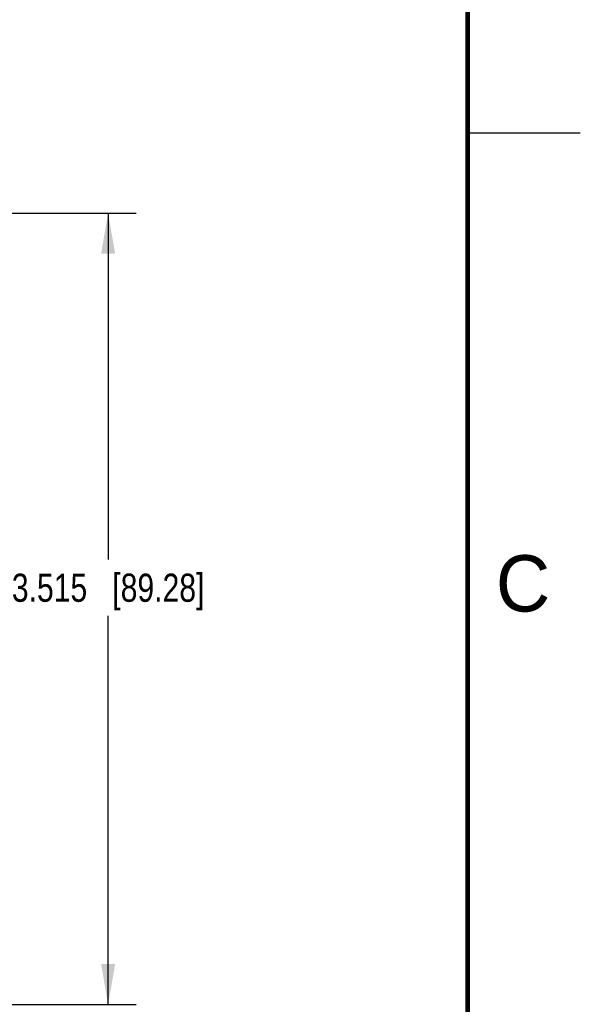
# Model space of a CAD drawing. Header units: inches. Extents: x 0 to 22, y 0 to 17.
# Tile 24 of 25: x 19.5 to 22, y 8.9 to 13.3. Entities that reach past the tile are written whole.
import ezdxf

# ---------------------------------------------------------------- set-up
doc = ezdxf.new("R2010")
doc.units = ezdxf.units.IN
doc.header["$LTSCALE"] = 1.21
doc.header["$MEASUREMENT"] = 0
doc.layers.get('0').update_dxf_attribs({"linetype": 'CONTINUOUS'})
doc.layers.add('DIMENSIONS', color=7, linetype='CONTINUOUS')
doc.styles.get("Standard").update_dxf_attribs({"font": 'txt', "width": 0.8})
doc.styles.add('TEXTSTYLE_2', font='txt')
doc.dimstyles.new('DIMSTYLE_1', dxfattribs={"dimtxt": 0.125, "dimasz": 0.18, "dimexe": 0.125, "dimexo": 0.0625, "dimgap": 0.0625, "dimtad": 0, "dimtih": 1, "dimtoh": 1, "dimdec": 3, "dimzin": 4, "dimdsep": 46, "dimtxsty": 'STANDARD', "dimblk": '_FILLED', "dimblk1": '_FILLED', "dimblk2": '_FILLED', "dimcen": 0.09, "dimadec": 0, "dimazin": 0, "dimtp": 0.001, "dimtm": 0.001, "dimtfac": 1, "dimtdec": 3, "dimtofl": 0, "dimtmove": 0, "dimatfit": 3, "dimldrblk": '_FILLED', "dimfxl": 1, "dimtolj": 1, "dimtzin": 4, "dimarcsym": 0})

# ---------------------------------------------------------------- blocks, each defined once
blk = doc.blocks.new('_FILLED')
at = {"color": 0, "linetype": 'BYBLOCK'}
blk.add_solid([(0, 0), (-1, 0.174), (-1, -0.174)], dxfattribs=at)
blk = doc.blocks.new('*D6')
at = {"layer": 'DIMENSIONS', "color": 2, "linetype": 'CONTINUOUS'}
for p, q in [((19.0985, 12.441), (19.0985, 13.9614)), ((19.1385, 13.1737), (19.1385, 13.9614)), ((19.0985, 13.8364), (18.7385, 13.8364)), ((19.1385, 13.8364), (19.4535, 13.8364))]:
    blk.add_line(p, q, dxfattribs=at)
at = {"layer": 'DIMENSIONS', "color": 2, "linetype": 'CONTINUOUS', "xscale": 0.18, "yscale": 0.18, "zscale": 0.18}
blk.add_blockref('_FILLED', (19.0985, 13.8364), dxfattribs=at)
at = {"layer": 'DIMENSIONS', "color": 2, "linetype": 'CONTINUOUS', "xscale": 0.18, "yscale": 0.18, "zscale": 0.18, "rotation": 180}
blk.add_blockref('_FILLED', (19.1385, 13.8364), dxfattribs=at)
at = {"layer": 'DIMENSIONS', "color": 2, "linetype": 'CONTINUOUS', "insert": (19.516, 13.8989), "char_height": 0.125, "width": 1.125, "attachment_point": 1, "line_spacing_factor": 0.9}
blk.add_mtext('.040{\\Ftxt.shx;\\W1.000000;\\H0.125000; }[1.02]', dxfattribs=at)
blk = doc.blocks.new('*D9')
at = {"layer": 'DIMENSIONS', "color": 2, "linetype": 'CONTINUOUS'}
for p, q in [((18.798, 12.3943), (20.0285, 12.3943)), ((19.9035, 12.3943), (19.9035, 10.8557)), ((19.9035, 8.8795), (19.9035, 10.6057)), ((18.808, 8.8795), (20.0285, 8.8795))]:
    blk.add_line(p, q, dxfattribs=at)
at = {"layer": 'DIMENSIONS', "color": 2, "linetype": 'CONTINUOUS', "xscale": 0.18, "yscale": 0.18, "zscale": 0.18}
for p, rotation in [((19.9035, 12.3943), 90), ((19.9035, 8.8795), 270)]:
    blk.add_blockref('_FILLED', p, dxfattribs=dict(at, rotation=rotation))
at = {"layer": 'DIMENSIONS', "color": 2, "linetype": 'CONTINUOUS', "insert": (19.9035, 10.7932), "char_height": 0.125, "width": 1.325, "attachment_point": 2, "line_spacing_factor": 0.9}
blk.add_mtext('3.515{\\Ftxt.shx;\\W1.000000;\\H0.125000; }[89.28]', dxfattribs=at)

msp = doc.modelspace()

# ---------------------------------------------------------------- linework, layer by layer
at = {"color": 2, "linetype": 'CONTINUOUS'}
msp.add_line((22, 12.75), (21.5, 12.75), dxfattribs=at)
at = {"color": 7, "linetype": 'CONTINUOUS', "const_width": 0.02}
msp.add_lwpolyline([(21.5, 0.5), (21.5, 16.5)], dxfattribs=at)

# ---------------------------------------------------------------- texts
at = {"color": 2, "linetype": 'CONTINUOUS', "insert": (21.625, 10.875), "char_height": 0.25, "width": 0.25, "attachment_point": 1, "line_spacing_factor": 0.9, "style": 'TEXTSTYLE_2'}
msp.add_mtext('C', dxfattribs=at)

# ---------------------------------------------------------------- dimensions: what is measured, and where the dimension line sits
at = {"layer": 'DIMENSIONS', "color": 2, "linetype": 'CONTINUOUS'}
dim = msp.add_linear_dim(base=(19.1385, 13.8364), p1=(19.0985, 12.3785), p2=(19.1385, 13.1112), dimstyle='DIMSTYLE_1', dxfattribs=at)
dim.commit()
dim.dimension.update_dxf_attribs({"geometry": '*D6', "text_midpoint": (20.0785, 13.8364), "dimtype": 160})
dim = msp.add_linear_dim(base=(19.9035, 12.3943), p1=(18.7455, 8.8795), p2=(18.7355, 12.3943), angle=90, dimstyle='DIMSTYLE_1', dxfattribs=at)
dim.commit()
dim.dimension.update_dxf_attribs({"geometry": '*D9', "text_midpoint": (19.9035, 10.7307), "dimtype": 160})

doc.saveas('drawing.dxf')
